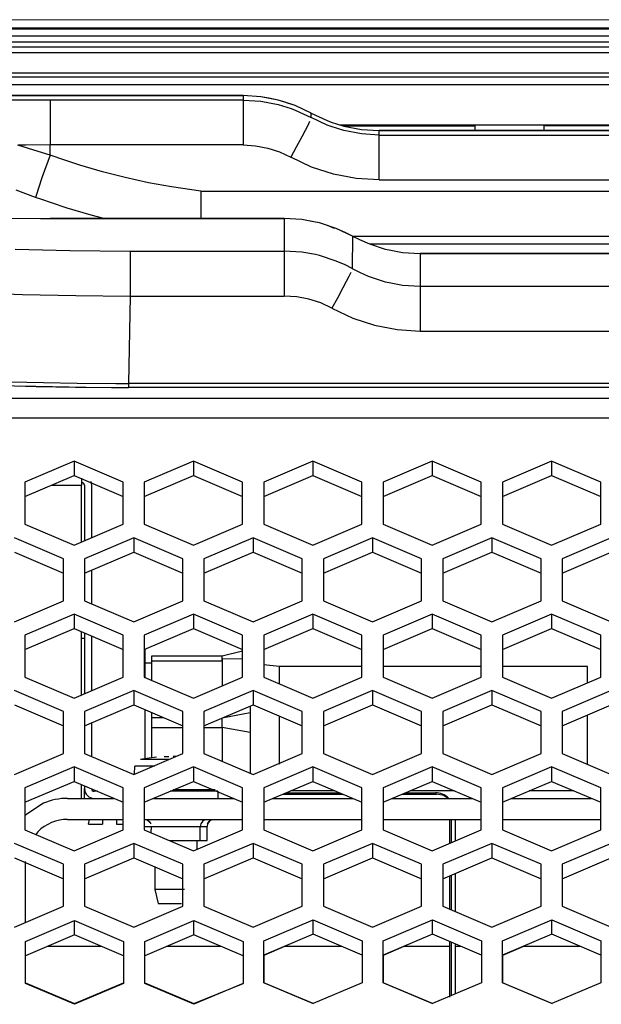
# Model space of a CAD drawing. Header units: millimetres. Extents: x -380.3 to -282.2, y 219.2 to 245.7.
# Tile 21 of 44: x -336 to -333.3, y 224.7 to 229.4. Entities that reach past the tile are written whole.
import ezdxf

# ---------------------------------------------------------------- set-up
doc = ezdxf.new("R2010")
doc.units = ezdxf.units.MM

# ---------------------------------------------------------------- blocks, each defined once
blk = doc.blocks.new('Abschirmblech-Elektronik__10', base_point=(-5174.826, 3371.826))
at = {"color": 7, "linetype": 'Continuous'}
for p, q in [((-5036.126, 3407.921), (-5036.126, 3407.426)), ((-5036.126, 3403.381), (-5036.126, 3407.426)), ((-5035.926, 3407.426), (-5035.926, 3403.467)), ((-5035.48, 3407.694), (-5035.426, 3407.426)), ((-5035.426, 3407.426), (-5035.426, 3403.68)), ((-5035.426, 3401.377), (-5035.426, 3398.996)), ((-5036.126, 3392.498), (-5036.126, 3396.992)), ((-5035.926, 3396.906), (-5035.926, 3392.584)), ((-5035.426, 3396.693), (-5035.426, 3392.797)), ((-5035.426, 3390.494), (-5035.426, 3388.113)), ((-5036.126, 3385.126), (-5036.126, 3386.109)), ((-5035.926, 3386.023), (-5035.926, 3385.826)), ((-5035.926, 3385.126), (-5035.926, 3385.826)), ((-5034.994, 3385.626), (-5035.226, 3385.626)), ((-5026.426, 3385.626), (-5029.833, 3385.626))]:
    blk.add_line(p, q, dxfattribs=at)
at = {"color": 1, "linetype": 'Continuous'}
for p, q in [((-5038.283, 3407.426), (-5036.126, 3407.426)), ((-5026.426, 3385.626), (-5026.426, 3385.126))]:
    blk.add_line(p, q, dxfattribs=at)
at = {"color": 7, "linetype": 'Continuous'}
for centre, radius, start, end in [((-5036.126, 3407.426), 0.2, 0, 90), ((-5035.226, 3385.826), 0.7, 180, 270), ((-5035.226, 3385.826), 0.2, 180, 270)]:
    blk.add_arc(centre, radius, start, end, dxfattribs=at)
blk = doc.blocks.new('Linsenschraube_83__29', base_point=(-5032.362, 3377.626))
at = {"color": 7, "linetype": 'Continuous'}
for p, q in [((-5031.48, 3387.975), (-5031.924, 3387.892)), ((-5030.796, 3388.07), (-5031.48, 3387.975)), ((-5029.924, 3388.072), (-5030.262, 3388.072)), ((-5029.426, 3388.104), (-5029.602, 3388.101)), ((-5029.602, 3388.101), (-5029.426, 3388.104)), ((-5032.362, 3386.849), (-5032.332, 3387.429)), ((-5027.926, 3382.126), (-5027.926, 3381.487)), ((-5030.926, 3380.262), (-5030.926, 3378.626)), ((-5030.926, 3378.626), (-5030.676, 3377.626)), ((-5029.104, 3378.626), (-5030.926, 3378.626)), ((-5028.796, 3378.626), (-5029.104, 3378.626)), ((-5030.676, 3377.626), (-5029.027, 3377.626))]:
    blk.add_line(p, q, dxfattribs=at)
at = {"color": 1, "linetype": 'Continuous'}
for p, q in [((-5029.874, 3387.892), (-5031.924, 3387.892)), ((-5031.338, 3387.429), (-5032.332, 3387.429)), ((-5030.917, 3387.429), (-5031.338, 3387.429)), ((-5029.426, 3385.731), (-5029.586, 3385.731)), ((-5028.402, 3385.731), (-5029.426, 3385.731)), ((-5026.612, 3385.731), (-5028.402, 3385.731))]:
    blk.add_line(p, q, dxfattribs=at)
blk = doc.blocks.new('Gehaeusedeckel-oben__35', base_point=(-5589.126, 3364.676))
at = {"color": 7, "linetype": 'Continuous'}
for p, q in [((-4366.112, 3435.956), (-5571.141, 3435.956)), ((-5036.664, 3409.143), (-5040.164, 3407.65)), ((-5036.664, 3409.143), (-5036.664, 3408.117)), ((-5033.164, 3407.65), (-5036.664, 3409.143)), ((-5028.164, 3409.143), (-5031.664, 3407.65)), ((-5024.664, 3407.65), (-5028.164, 3409.143)), ((-5028.164, 3409.143), (-5028.164, 3408.117)), ((-5019.664, 3409.143), (-5023.164, 3407.65)), ((-5019.664, 3409.143), (-5019.664, 3408.117)), ((-5016.164, 3407.65), (-5019.664, 3409.143)), ((-5011.164, 3409.143), (-5014.664, 3407.65)), ((-5007.664, 3407.65), (-5011.164, 3409.143)), ((-5011.164, 3409.143), (-5011.164, 3408.117)), ((-5002.664, 3409.143), (-5006.164, 3407.65)), ((-5002.664, 3409.143), (-5002.664, 3408.117)), ((-4999.164, 3407.65), (-5002.664, 3409.143)), ((-5040.164, 3406.623), (-5036.664, 3408.117)), ((-5036.664, 3408.117), (-5033.164, 3406.623)), ((-5031.664, 3406.623), (-5028.164, 3408.117)), ((-5028.164, 3408.117), (-5024.664, 3406.623)), ((-5023.164, 3406.623), (-5019.664, 3408.117)), ((-5019.664, 3408.117), (-5016.164, 3406.623)), ((-5014.664, 3406.623), (-5011.164, 3408.117)), ((-5011.164, 3408.117), (-5007.664, 3406.623)), ((-5006.164, 3406.623), (-5002.664, 3408.117)), ((-5002.664, 3408.117), (-4999.164, 3406.623)), ((-5040.164, 3407.65), (-5040.164, 3404.646)), ((-5033.164, 3404.646), (-5033.164, 3407.65)), ((-5031.664, 3407.65), (-5031.664, 3404.646)), ((-5024.664, 3404.646), (-5024.664, 3407.65)), ((-5023.164, 3407.65), (-5023.164, 3404.646)), ((-5016.164, 3404.646), (-5016.164, 3407.65)), ((-5014.664, 3407.65), (-5014.664, 3404.646)), ((-5007.664, 3404.646), (-5007.664, 3407.65)), ((-5006.164, 3407.65), (-5006.164, 3404.646)), ((-4999.164, 3404.646), (-4999.164, 3407.65)), ((-5040.164, 3404.646), (-5036.664, 3403.152)), ((-5036.664, 3403.152), (-5033.164, 3404.646)), ((-5031.664, 3404.646), (-5028.164, 3403.152)), ((-5028.164, 3403.152), (-5024.664, 3404.646)), ((-5023.164, 3404.646), (-5019.664, 3403.152)), ((-5019.664, 3403.152), (-5016.164, 3404.646)), ((-5014.664, 3404.646), (-5011.164, 3403.152)), ((-5011.164, 3403.152), (-5007.664, 3404.646)), ((-5006.164, 3404.646), (-5002.664, 3403.152)), ((-5002.664, 3403.152), (-4999.164, 3404.646)), ((-5037.414, 3402.192), (-5040.914, 3403.685)), ((-5032.414, 3403.685), (-5035.914, 3402.192)), ((-5032.414, 3403.685), (-5032.414, 3402.662)), ((-5028.914, 3402.192), (-5032.414, 3403.685)), ((-5023.914, 3403.685), (-5027.414, 3402.192)), ((-5020.414, 3402.192), (-5023.914, 3403.685)), ((-5023.914, 3403.685), (-5023.914, 3402.662)), ((-5015.414, 3403.685), (-5018.914, 3402.192)), ((-5015.414, 3403.685), (-5015.414, 3402.662)), ((-5011.914, 3402.192), (-5015.414, 3403.685)), ((-5006.914, 3403.685), (-5010.414, 3402.192)), ((-5006.914, 3403.685), (-5006.914, 3402.662)), ((-5003.414, 3402.192), (-5006.914, 3403.685)), ((-4998.414, 3403.685), (-5001.914, 3402.192)), ((-5040.914, 3402.662), (-5037.414, 3401.169)), ((-5035.914, 3401.169), (-5032.414, 3402.662)), ((-5032.414, 3402.662), (-5028.914, 3401.169)), ((-5027.414, 3401.169), (-5023.914, 3402.662)), ((-5023.914, 3402.662), (-5020.414, 3401.169)), ((-5018.914, 3401.169), (-5015.414, 3402.662)), ((-5015.414, 3402.662), (-5011.914, 3401.169)), ((-5010.414, 3401.169), (-5006.914, 3402.662)), ((-5006.914, 3402.662), (-5003.414, 3401.169)), ((-5001.914, 3401.169), (-4998.414, 3402.662)), ((-5037.414, 3399.204), (-5037.414, 3402.192)), ((-5035.914, 3402.192), (-5035.914, 3399.204)), ((-5028.914, 3399.204), (-5028.914, 3402.192)), ((-5027.414, 3402.192), (-5027.414, 3399.204)), ((-5020.414, 3399.204), (-5020.414, 3402.192)), ((-5018.914, 3402.192), (-5018.914, 3399.204)), ((-5011.914, 3399.204), (-5011.914, 3402.192)), ((-5010.414, 3402.192), (-5010.414, 3399.204)), ((-5003.414, 3399.204), (-5003.414, 3402.192)), ((-5001.914, 3402.192), (-5001.914, 3399.204)), ((-5040.914, 3397.71), (-5037.414, 3399.204)), ((-5035.914, 3399.204), (-5032.414, 3397.71)), ((-5032.414, 3397.71), (-5028.914, 3399.204)), ((-5027.414, 3399.204), (-5023.914, 3397.71)), ((-5023.914, 3397.71), (-5020.414, 3399.204)), ((-5018.914, 3399.204), (-5015.414, 3397.71)), ((-5015.414, 3397.71), (-5011.914, 3399.204)), ((-5010.414, 3399.204), (-5006.914, 3397.71)), ((-5006.914, 3397.71), (-5003.414, 3399.204)), ((-5001.914, 3399.204), (-4998.414, 3397.71)), ((-5036.664, 3398.244), (-5040.164, 3396.75)), ((-5036.664, 3398.244), (-5036.664, 3397.221)), ((-5033.164, 3396.75), (-5036.664, 3398.244)), ((-5028.164, 3398.244), (-5031.664, 3396.75)), ((-5028.164, 3398.244), (-5028.164, 3397.221)), ((-5024.664, 3396.75), (-5028.164, 3398.244)), ((-5019.664, 3398.244), (-5023.164, 3396.75)), ((-5016.164, 3396.75), (-5019.664, 3398.244)), ((-5019.664, 3398.244), (-5019.664, 3397.221)), ((-5011.164, 3398.244), (-5014.664, 3396.75)), ((-5007.664, 3396.75), (-5011.164, 3398.244)), ((-5011.164, 3398.244), (-5011.164, 3397.221)), ((-5002.664, 3398.244), (-5006.164, 3396.75)), ((-5002.664, 3398.244), (-5002.664, 3397.221)), ((-4999.164, 3396.75), (-5002.664, 3398.244)), ((-5040.164, 3395.727), (-5036.664, 3397.221)), ((-5040.164, 3396.75), (-5040.164, 3393.763)), ((-5036.664, 3397.221), (-5033.164, 3395.727)), ((-5033.164, 3393.763), (-5033.164, 3396.75)), ((-5031.664, 3395.727), (-5028.164, 3397.221)), ((-5031.664, 3396.75), (-5031.664, 3393.763)), ((-5028.164, 3397.221), (-5024.664, 3395.727)), ((-5024.664, 3393.763), (-5024.664, 3396.75)), ((-5023.164, 3395.727), (-5019.664, 3397.221)), ((-5023.164, 3396.75), (-5023.164, 3393.763)), ((-5019.664, 3397.221), (-5016.164, 3395.727)), ((-5016.164, 3393.763), (-5016.164, 3396.75)), ((-5014.664, 3395.727), (-5011.164, 3397.221)), ((-5014.664, 3396.75), (-5014.664, 3393.763)), ((-5011.164, 3397.221), (-5007.664, 3395.727)), ((-5007.664, 3393.763), (-5007.664, 3396.75)), ((-5006.164, 3395.727), (-5002.664, 3397.221)), ((-5006.164, 3396.75), (-5006.164, 3393.763)), ((-5002.664, 3397.221), (-4999.164, 3395.727)), ((-4999.164, 3393.763), (-4999.164, 3396.75)), ((-5040.164, 3393.763), (-5036.664, 3392.269)), ((-5036.664, 3392.269), (-5033.164, 3393.763)), ((-5031.664, 3393.763), (-5028.164, 3392.269)), ((-5028.164, 3392.269), (-5024.664, 3393.763)), ((-5023.164, 3393.763), (-5019.664, 3392.269)), ((-5019.664, 3392.269), (-5016.164, 3393.763)), ((-5014.664, 3393.763), (-5011.164, 3392.269)), ((-5011.164, 3392.269), (-5007.664, 3393.763)), ((-5006.164, 3393.763), (-5002.664, 3392.269)), ((-5002.664, 3392.269), (-4999.164, 3393.763)), ((-5037.414, 3391.309), (-5040.914, 3392.802)), ((-5032.414, 3392.802), (-5035.914, 3391.309)), ((-5032.414, 3392.802), (-5032.414, 3391.779)), ((-5028.914, 3391.309), (-5032.414, 3392.802)), ((-5023.914, 3392.802), (-5027.414, 3391.309)), ((-5023.914, 3392.802), (-5023.914, 3391.779)), ((-5020.414, 3391.309), (-5023.914, 3392.802)), ((-5015.414, 3392.802), (-5018.914, 3391.309)), ((-5011.914, 3391.309), (-5015.414, 3392.802)), ((-5015.414, 3392.802), (-5015.414, 3391.779)), ((-5006.914, 3392.802), (-5010.414, 3391.309)), ((-5006.914, 3392.802), (-5006.914, 3391.779)), ((-5003.414, 3391.309), (-5006.914, 3392.802)), ((-4998.414, 3392.802), (-5001.914, 3391.309)), ((-5040.914, 3391.779), (-5037.414, 3390.286)), ((-5035.914, 3390.286), (-5032.414, 3391.779)), ((-5032.414, 3391.779), (-5028.914, 3390.286)), ((-5027.414, 3390.286), (-5023.914, 3391.779)), ((-5023.914, 3391.779), (-5020.414, 3390.286)), ((-5018.914, 3390.286), (-5015.414, 3391.779)), ((-5015.414, 3391.779), (-5011.914, 3390.286)), ((-5010.414, 3390.286), (-5006.914, 3391.779)), ((-5006.914, 3391.779), (-5003.414, 3390.286)), ((-5001.914, 3390.286), (-4998.414, 3391.779)), ((-5037.414, 3388.321), (-5037.414, 3391.309)), ((-5035.914, 3391.309), (-5035.914, 3388.321)), ((-5028.914, 3388.321), (-5028.914, 3391.309)), ((-5027.414, 3391.309), (-5027.414, 3388.321)), ((-5020.414, 3388.321), (-5020.414, 3391.309)), ((-5018.914, 3391.309), (-5018.914, 3388.321)), ((-5011.914, 3388.321), (-5011.914, 3391.309)), ((-5010.414, 3391.309), (-5010.414, 3388.321)), ((-5003.414, 3388.321), (-5003.414, 3391.309)), ((-5001.914, 3391.309), (-5001.914, 3388.321)), ((-5040.914, 3386.828), (-5037.414, 3388.321)), ((-5035.914, 3388.321), (-5032.414, 3386.828)), ((-5032.414, 3386.828), (-5028.914, 3388.321)), ((-5027.414, 3388.321), (-5023.914, 3386.828)), ((-5023.914, 3386.828), (-5020.414, 3388.321)), ((-5018.914, 3388.321), (-5015.414, 3386.828)), ((-5015.414, 3386.828), (-5011.914, 3388.321)), ((-5010.414, 3388.321), (-5006.914, 3386.828)), ((-5006.914, 3386.828), (-5003.414, 3388.321)), ((-5001.914, 3388.321), (-4998.414, 3386.828)), ((-5036.664, 3387.361), (-5040.164, 3385.867)), ((-5036.664, 3387.361), (-5036.664, 3386.338)), ((-5033.164, 3385.867), (-5036.664, 3387.361)), ((-5028.164, 3387.361), (-5031.664, 3385.867)), ((-5028.164, 3387.361), (-5028.164, 3386.338)), ((-5024.664, 3385.867), (-5028.164, 3387.361)), ((-5019.664, 3387.361), (-5023.164, 3385.867)), ((-5019.664, 3387.361), (-5019.664, 3386.338)), ((-5016.164, 3385.867), (-5019.664, 3387.361)), ((-5011.164, 3387.361), (-5014.664, 3385.867)), ((-5007.664, 3385.867), (-5011.164, 3387.361)), ((-5011.164, 3387.361), (-5011.164, 3386.338)), ((-5002.664, 3387.361), (-5006.164, 3385.867)), ((-4999.164, 3385.867), (-5002.664, 3387.361)), ((-5002.664, 3387.361), (-5002.664, 3386.338)), ((-5040.164, 3384.844), (-5036.664, 3386.338)), ((-5036.664, 3386.338), (-5033.164, 3384.844)), ((-5031.664, 3384.844), (-5028.164, 3386.338)), ((-5028.164, 3386.338), (-5024.664, 3384.844)), ((-5023.164, 3384.844), (-5019.664, 3386.338)), ((-5019.664, 3386.338), (-5016.164, 3384.844)), ((-5014.664, 3384.844), (-5011.164, 3386.338)), ((-5011.164, 3386.338), (-5007.664, 3384.844)), ((-5006.164, 3384.844), (-5002.664, 3386.338)), ((-5002.664, 3386.338), (-4999.164, 3384.844)), ((-5040.164, 3385.867), (-5040.164, 3382.88)), ((-5033.164, 3382.88), (-5033.164, 3385.867)), ((-5031.664, 3385.867), (-5031.664, 3382.88)), ((-5024.664, 3382.88), (-5024.664, 3385.867)), ((-5023.164, 3385.867), (-5023.164, 3382.88)), ((-5016.164, 3382.88), (-5016.164, 3385.867)), ((-5014.664, 3385.867), (-5014.664, 3382.88)), ((-5007.664, 3382.88), (-5007.664, 3385.867)), ((-5006.164, 3385.867), (-5006.164, 3382.88)), ((-4999.164, 3382.88), (-4999.164, 3385.867)), ((-5040.164, 3382.88), (-5036.664, 3381.386)), ((-5036.664, 3381.386), (-5033.164, 3382.88)), ((-5031.664, 3382.88), (-5028.164, 3381.386)), ((-5028.164, 3381.386), (-5024.664, 3382.88)), ((-5023.164, 3382.88), (-5019.664, 3381.386)), ((-5019.664, 3381.386), (-5016.164, 3382.88)), ((-5014.664, 3382.88), (-5011.164, 3381.386)), ((-5011.164, 3381.386), (-5007.664, 3382.88)), ((-5006.164, 3382.88), (-5002.664, 3381.386)), ((-5002.664, 3381.386), (-4999.164, 3382.88)), ((-5037.414, 3380.426), (-5040.914, 3381.919)), ((-5032.414, 3381.919), (-5035.914, 3380.426)), ((-5028.914, 3380.426), (-5032.414, 3381.919)), ((-5032.414, 3381.919), (-5032.414, 3380.897)), ((-5023.914, 3381.919), (-5027.414, 3380.426)), ((-5020.414, 3380.426), (-5023.914, 3381.919)), ((-5023.914, 3381.919), (-5023.914, 3380.897)), ((-5015.414, 3381.919), (-5018.914, 3380.426)), ((-5015.414, 3381.919), (-5015.414, 3380.897)), ((-5011.914, 3380.426), (-5015.414, 3381.919)), ((-5006.914, 3381.919), (-5010.414, 3380.426)), ((-5006.914, 3381.919), (-5006.914, 3380.897)), ((-5003.414, 3380.426), (-5006.914, 3381.919)), ((-4998.414, 3381.919), (-5001.914, 3380.426)), ((-5040.914, 3380.897), (-5037.414, 3379.403)), ((-5035.914, 3379.403), (-5032.414, 3380.897)), ((-5032.414, 3380.897), (-5028.914, 3379.403)), ((-5027.414, 3379.403), (-5023.914, 3380.897)), ((-5023.914, 3380.897), (-5020.414, 3379.403)), ((-5018.914, 3379.403), (-5015.414, 3380.897)), ((-5015.414, 3380.897), (-5011.914, 3379.403)), ((-5010.414, 3379.403), (-5006.914, 3380.897)), ((-5006.914, 3380.897), (-5003.414, 3379.403)), ((-5001.914, 3379.403), (-4998.414, 3380.897)), ((-5037.414, 3377.438), (-5037.414, 3380.426)), ((-5035.914, 3380.426), (-5035.914, 3377.438)), ((-5028.914, 3377.438), (-5028.914, 3380.426)), ((-5027.414, 3380.426), (-5027.414, 3377.438)), ((-5020.414, 3377.438), (-5020.414, 3380.426)), ((-5018.914, 3380.426), (-5018.914, 3377.438)), ((-5011.914, 3377.438), (-5011.914, 3380.426)), ((-5010.414, 3380.426), (-5010.414, 3377.438)), ((-5003.414, 3377.438), (-5003.414, 3380.426)), ((-5001.914, 3380.426), (-5001.914, 3377.438)), ((-5040.914, 3375.945), (-5037.414, 3377.438)), ((-5035.914, 3377.438), (-5032.414, 3375.945)), ((-5032.414, 3375.945), (-5028.914, 3377.438)), ((-5027.414, 3377.438), (-5023.914, 3375.945)), ((-5023.914, 3375.945), (-5020.414, 3377.438)), ((-5018.914, 3377.438), (-5015.414, 3375.945)), ((-5015.414, 3375.945), (-5011.914, 3377.438)), ((-5010.414, 3377.438), (-5006.914, 3375.945)), ((-5006.914, 3375.945), (-5003.414, 3377.438)), ((-5001.914, 3377.438), (-4998.414, 3375.945)), ((-5040.137, 3374.937), (-5036.637, 3376.43)), ((-5036.637, 3375.407), (-5036.637, 3376.43)), ((-5036.637, 3376.43), (-5033.137, 3374.937)), ((-5031.627, 3374.937), (-5028.127, 3376.43)), ((-5028.127, 3375.407), (-5028.127, 3376.43)), ((-5028.127, 3376.43), (-5024.627, 3374.937)), ((-5023.147, 3374.984), (-5019.647, 3376.478)), ((-5019.647, 3376.478), (-5016.147, 3374.984)), ((-5019.647, 3375.455), (-5019.647, 3376.478)), ((-5014.647, 3374.984), (-5011.147, 3376.478)), ((-5011.147, 3376.478), (-5007.647, 3374.984)), ((-5011.147, 3375.455), (-5011.147, 3376.478)), ((-5006.147, 3374.984), (-5002.647, 3376.478)), ((-5002.647, 3375.455), (-5002.647, 3376.478)), ((-5002.647, 3376.478), (-4999.147, 3374.984)), ((-5036.637, 3375.407), (-5040.137, 3373.914)), ((-5040.137, 3371.949), (-5040.137, 3374.937)), ((-5033.137, 3373.914), (-5036.637, 3375.407)), ((-5033.137, 3374.937), (-5033.137, 3371.949)), ((-5028.127, 3375.407), (-5031.627, 3373.914)), ((-5031.627, 3371.949), (-5031.627, 3374.937)), ((-5024.627, 3373.914), (-5028.127, 3375.407)), ((-5024.627, 3374.937), (-5024.627, 3371.949)), ((-5019.647, 3375.455), (-5023.147, 3373.961)), ((-5023.147, 3371.997), (-5023.147, 3374.984)), ((-5016.147, 3373.961), (-5019.647, 3375.455)), ((-5016.147, 3374.984), (-5016.147, 3371.997)), ((-5011.147, 3375.455), (-5014.647, 3373.961)), ((-5014.647, 3371.997), (-5014.647, 3374.984)), ((-5007.647, 3373.961), (-5011.147, 3375.455)), ((-5007.647, 3374.984), (-5007.647, 3371.997)), ((-5002.647, 3375.455), (-5006.147, 3373.961)), ((-5006.147, 3371.997), (-5006.147, 3374.984)), ((-4999.147, 3373.961), (-5002.647, 3375.455)), ((-4999.147, 3374.984), (-4999.147, 3371.997)), ((-5036.637, 3370.455), (-5040.137, 3371.949)), ((-5033.137, 3371.949), (-5036.637, 3370.455)), ((-5028.127, 3370.455), (-5031.627, 3371.949)), ((-5024.627, 3371.949), (-5028.127, 3370.455)), ((-5019.647, 3370.503), (-5023.147, 3371.997)), ((-5016.147, 3371.997), (-5019.647, 3370.503)), ((-5011.147, 3370.503), (-5014.647, 3371.997)), ((-5007.647, 3371.997), (-5011.147, 3370.503)), ((-5002.647, 3370.503), (-5006.147, 3371.997)), ((-4999.147, 3371.997), (-5002.647, 3370.503))]:
    blk.add_line(p, q, dxfattribs=at)
at = {"color": 1, "linetype": 'Continuous'}
for p, q in [((-4366.112, 3435.956), (-5571.141, 3435.956)), ((-5588.214, 3413.641), (-4349.039, 3413.641)), ((-5588.285, 3412.227), (-4348.967, 3412.227))]:
    blk.add_line(p, q, dxfattribs=at)
blk = doc.blocks.new('Skypanel-Logo-max__36', base_point=(-5155.626, 3431.248))
at = {"color": 7, "linetype": 'Continuous'}
for p, q in [((-5017.708, 3433.093), (-4919.545, 3433.093)), ((-5017.476, 3433.022), (-5008.117, 3433.022)), ((-5008.117, 3433.022), (-5008.117, 3432.707)), ((-5003.224, 3433.022), (-5003.224, 3432.707)), ((-4992.103, 3433.022), (-5003.224, 3433.022))]:
    blk.add_line(p, q, dxfattribs=at)
blk = doc.blocks.new('Remoteaufnahme__38', base_point=(-5057.787, 3414.396))
at = {"color": 7, "linetype": 'Continuous'}
for p, q in [((-5024.626, 3435.183), (-5045.68, 3435.183)), ((-5023.369, 3435.104), (-5024.626, 3435.183)), ((-5022.789, 3434.992), (-5023.369, 3435.104)), ((-5022.126, 3434.867), (-5022.789, 3434.992)), ((-5021.635, 3434.713), (-5022.126, 3434.867)), ((-5021.479, 3434.654), (-5021.635, 3434.713)), ((-5020.924, 3434.475), (-5021.479, 3434.654)), ((-5019.785, 3433.939), (-5020.924, 3434.475)), ((-5019.785, 3433.939), (-5018.646, 3433.402)), ((-5018.646, 3433.402), (-5018.365, 3433.296)), ((-5018.365, 3433.296), (-5017.444, 3433.012)), ((-5017.444, 3433.012), (-5016.202, 3432.775)), ((-5016.202, 3432.775), (-5014.944, 3432.696)), ((-5014.944, 3432.696), (-4922.309, 3432.696)), ((-5041.133, 3426.446), (-5039.062, 3426.428)), ((-5039.062, 3426.428), (-5038.367, 3426.427)), ((-5021.694, 3426.427), (-5038.367, 3426.427)), ((-5020.437, 3426.348), (-5021.694, 3426.427)), ((-5019.857, 3426.236), (-5020.437, 3426.348)), ((-5019.47, 3426.178), (-5019.857, 3426.236)), ((-5019.194, 3426.111), (-5019.47, 3426.178)), ((-5018.547, 3425.898), (-5019.194, 3426.111)), ((-5018.187, 3425.742), (-5018.547, 3425.898)), ((-5017.992, 3425.72), (-5018.187, 3425.742)), ((-5016.832, 3425.172), (-5017.992, 3425.72)), ((-5016.832, 3425.172), (-5016.351, 3424.925)), ((-5016.351, 3424.925), (-5015.623, 3424.617)), ((-5015.623, 3424.617), (-5014.512, 3424.256)), ((-5014.512, 3424.256), (-5014.237, 3424.19)), ((-5014.237, 3424.19), (-5013.27, 3424.019)), ((-5013.27, 3424.019), (-5012.012, 3423.94)), ((-4925.24, 3423.94), (-5012.012, 3423.94)), ((-5041.678, 3414.54), (-5039.37, 3414.474)), ((-5040.544, 3414.508), (-5038.198, 3414.451)), ((-5039.37, 3414.474), (-5036.569, 3414.421)), ((-5038.198, 3414.451), (-5035.809, 3414.415)), ((-5036.569, 3414.421), (-5033.999, 3414.399)), ((-5035.809, 3414.415), (-5032.931, 3414.399)), ((-5033.999, 3414.399), (-5032.791, 3414.396)), ((-5032.931, 3414.399), (-5032.791, 3414.396)), ((-4904.462, 3414.396), (-5032.791, 3414.396))]:
    blk.add_line(p, q, dxfattribs=at)
at = {"color": 1, "linetype": 'Continuous'}
for p, q in [((-5045.68, 3435.183), (-5024.626, 3435.183)), ((-5040.444, 3434.855), (-5041.128, 3434.847)), ((-5038.367, 3434.865), (-5040.444, 3434.855)), ((-5038.367, 3434.865), (-5038.367, 3431.667)), ((-5024.626, 3434.865), (-5038.367, 3434.865)), ((-5024.626, 3435.183), (-5024.626, 3434.865)), ((-5023.369, 3435.104), (-5024.626, 3435.183)), ((-5024.626, 3434.865), (-5024.626, 3431.667)), ((-5024.626, 3434.865), (-5023.369, 3434.786)), ((-5022.126, 3434.867), (-5023.369, 3435.104)), ((-5023.369, 3434.786), (-5022.126, 3434.548)), ((-5021.206, 3434.582), (-5022.126, 3434.867)), ((-5022.126, 3434.548), (-5021.206, 3434.263)), ((-5020.924, 3434.475), (-5021.206, 3434.582)), ((-5021.206, 3434.263), (-5020.924, 3434.156)), ((-5019.785, 3433.939), (-5020.924, 3434.475)), ((-5020.924, 3434.156), (-5019.785, 3433.618)), ((-5019.785, 3433.618), (-5019.785, 3433.939)), ((-5019.893, 3433.347), (-5020.029, 3433.065)), ((-5018.646, 3433.08), (-5019.785, 3433.618)), ((-5020.218, 3432.692), (-5020.449, 3432.249)), ((-5020.029, 3433.065), (-5020.218, 3432.692)), ((-5018.365, 3432.973), (-5018.646, 3433.08)), ((-5017.444, 3432.688), (-5018.365, 3432.973)), ((-5016.202, 3432.45), (-5017.444, 3432.688)), ((-5014.944, 3432.371), (-5016.202, 3432.45)), ((-5014.944, 3432.371), (-5014.944, 3432.696)), ((-4922.309, 3432.696), (-5014.944, 3432.696)), ((-5020.449, 3432.249), (-5020.841, 3431.517)), ((-5014.944, 3429.173), (-5014.944, 3432.371)), ((-5014.944, 3432.371), (-4922.309, 3432.371)), ((-5040.1, 3431.659), (-5040.671, 3431.652)), ((-5039.526, 3431.294), (-5040.671, 3431.652)), ((-5038.367, 3431.667), (-5040.1, 3431.659)), ((-5038.367, 3430.946), (-5039.526, 3431.294)), ((-5038.367, 3430.946), (-5038.367, 3431.667)), ((-5024.626, 3431.667), (-5038.367, 3431.667)), ((-5024.626, 3431.667), (-5023.746, 3431.612)), ((-5023.746, 3431.612), (-5022.876, 3431.445)), ((-5022.876, 3431.445), (-5022.035, 3431.171)), ((-5022.035, 3431.171), (-5021.237, 3430.794)), ((-5020.841, 3431.517), (-5021.237, 3430.794)), ((-5038.367, 3430.946), (-5038.928, 3429.389)), ((-5037.315, 3430.575), (-5038.367, 3430.946)), ((-5036.254, 3430.228), (-5037.315, 3430.575)), ((-5019.757, 3430.095), (-5021.237, 3430.794)), ((-5034.645, 3429.755), (-5036.254, 3430.228)), ((-5033.017, 3429.339), (-5034.645, 3429.755)), ((-5018.194, 3429.585), (-5019.757, 3430.095)), ((-5038.928, 3429.389), (-5039.227, 3428.518)), ((-5031.374, 3428.98), (-5033.017, 3429.339)), ((-5029.721, 3428.681), (-5031.374, 3428.98)), ((-5016.579, 3429.276), (-5018.194, 3429.585)), ((-5014.944, 3429.173), (-5016.579, 3429.276)), ((-5014.944, 3429.173), (-4922.309, 3429.173)), ((-5039.402, 3427.932), (-5040.78, 3428.454)), ((-5039.324, 3428.218), (-5039.402, 3427.932)), ((-5039.227, 3428.518), (-5039.324, 3428.218)), ((-5027.631, 3428.37), (-5029.721, 3428.681)), ((-5027.631, 3428.37), (-5027.631, 3426.406)), ((-5027.631, 3428.37), (-4909.621, 3428.37)), ((-5038.965, 3427.774), (-5039.402, 3427.932)), ((-5038.282, 3427.536), (-5038.965, 3427.774)), ((-5037.153, 3427.168), (-5038.282, 3427.536)), ((-5035.442, 3426.664), (-5037.153, 3427.168)), ((-5038.367, 3426.427), (-5021.694, 3426.427)), ((-5034.558, 3426.438), (-5035.442, 3426.664)), ((-5020.437, 3426.348), (-5021.694, 3426.427)), ((-5021.694, 3426.427), (-5021.694, 3424.105)), ((-5019.47, 3426.178), (-5020.437, 3426.348)), ((-5019.194, 3426.111), (-5019.47, 3426.178)), ((-5017.992, 3425.72), (-5019.194, 3426.111)), ((-5017.355, 3425.441), (-5017.992, 3425.72)), ((-5016.832, 3425.172), (-5017.355, 3425.441)), ((-5016.832, 3425.172), (-5016.853, 3422.858)), ((-5016.832, 3425.172), (-4920.421, 3425.172)), ((-5040.863, 3424.242), (-5036.966, 3424.141)), ((-5036.966, 3424.141), (-5032.682, 3424.105)), ((-5032.682, 3424.105), (-5021.694, 3424.105)), ((-5032.682, 3424.105), (-5032.682, 3420.907)), ((-5020.437, 3424.026), (-5021.694, 3424.105)), ((-5021.694, 3424.105), (-5021.694, 3420.907)), ((-5019.47, 3423.855), (-5020.437, 3424.026)), ((-5015.623, 3424.617), (-4921.63, 3424.617)), ((-5019.194, 3423.788), (-5019.47, 3423.855)), ((-5017.992, 3423.396), (-5019.194, 3423.788)), ((-5017.355, 3423.117), (-5017.992, 3423.396)), ((-5012.012, 3423.94), (-5012.012, 3421.611)), ((-5012.012, 3423.94), (-4925.24, 3423.94)), ((-5016.853, 3422.858), (-5017.355, 3423.117)), ((-5016.961, 3422.587), (-5017.098, 3422.304)), ((-5016.853, 3422.858), (-5016.351, 3422.599)), ((-5016.351, 3422.599), (-5015.714, 3422.32)), ((-5017.286, 3421.931), (-5017.517, 3421.488)), ((-5017.098, 3422.304), (-5017.286, 3421.931)), ((-5015.714, 3422.32), (-5014.512, 3421.928)), ((-5014.512, 3421.928), (-5014.237, 3421.861)), ((-5017.517, 3421.488), (-5017.909, 3420.756)), ((-5014.237, 3421.861), (-5013.27, 3421.69)), ((-5013.27, 3421.69), (-5012.012, 3421.611)), ((-5012.012, 3421.611), (-5012.012, 3418.413)), ((-5012.012, 3421.611), (-4925.24, 3421.611)), ((-5042.252, 3421.089), (-5040.329, 3421.025)), ((-5040.329, 3421.025), (-5036.544, 3420.941)), ((-5036.544, 3420.941), (-5032.682, 3420.907)), ((-5032.682, 3420.907), (-5032.791, 3414.674)), ((-5032.682, 3420.907), (-5021.694, 3420.907)), ((-5020.814, 3420.851), (-5021.694, 3420.907)), ((-5019.944, 3420.685), (-5020.814, 3420.851)), ((-5019.103, 3420.411), (-5019.944, 3420.685)), ((-5017.909, 3420.756), (-5018.306, 3420.034)), ((-5018.306, 3420.034), (-5019.103, 3420.411)), ((-5018.306, 3420.034), (-5016.825, 3419.334)), ((-5016.825, 3419.334), (-5015.262, 3418.825)), ((-5015.262, 3418.825), (-5013.647, 3418.516)), ((-5013.647, 3418.516), (-5012.012, 3418.413)), ((-5012.012, 3418.413), (-4925.24, 3418.413)), ((-5041.211, 3414.803), (-5038.855, 3414.74)), ((-5038.855, 3414.74), (-5036.449, 3414.698)), ((-5036.449, 3414.698), (-5033.69, 3414.676)), ((-5033.69, 3414.676), (-5032.791, 3414.674)), ((-5032.791, 3414.674), (-5032.791, 3414.396)), ((-4904.462, 3414.674), (-5032.791, 3414.674))]:
    blk.add_line(p, q, dxfattribs=at)
blk = doc.blocks.new('Fuehrung__40', base_point=(-5570.019, 3436.527))
at = {"color": 7, "linetype": 'Continuous'}
blk.add_line((-4968.814, 3440.59), (-5534.126, 3440.289), dxfattribs=at)
at = {"color": 1, "linetype": 'Continuous'}
for p, q in [((-4403.126, 3439.984), (-5534.126, 3439.984)), ((-5534.126, 3438.256), (-4403.126, 3438.256)), ((-5565.986, 3436.801), (-4371.267, 3436.801)), ((-5570.019, 3436.527), (-4367.234, 3436.527))]:
    blk.add_line(p, q, dxfattribs=at)
blk = doc.blocks.new('Dekorleiste_1__42', base_point=(-5534.126, 3438.64))
at = {"color": 7, "linetype": 'Continuous'}
for p, q in [((-5534.126, 3439.934), (-4403.126, 3439.934)), ((-4403.126, 3438.64), (-5534.126, 3438.64))]:
    blk.add_line(p, q, dxfattribs=at)
at = {"color": 1, "linetype": 'Continuous'}
for p, q in [((-5534.126, 3439.444), (-4403.126, 3439.444)), ((-5534.126, 3439.009), (-4403.126, 3439.009)), ((-4403.126, 3438.64), (-5534.126, 3438.64))]:
    blk.add_line(p, q, dxfattribs=at)
blk = doc.blocks.new('Gehaeusedeckel-unten__43', base_point=(-5567.139, 3370.455))
at = {"color": 7, "linetype": 'Continuous'}
for p, q in [((-5023.135, 3373.961), (-5021.658, 3374.592)), ((-5014.635, 3373.961), (-5013.158, 3374.592)), ((-5006.125, 3373.961), (-5004.648, 3374.592)), ((-5024.635, 3373.961), (-5024.635, 3371.946)), ((-5023.135, 3371.992), (-5023.135, 3373.961)), ((-5014.635, 3371.992), (-5014.635, 3373.961)), ((-5006.125, 3371.987), (-5006.125, 3373.961)), ((-5040.135, 3371.997), (-5036.635, 3370.503)), ((-5036.635, 3370.503), (-5033.135, 3371.997)), ((-5031.635, 3371.997), (-5028.135, 3370.503)), ((-5028.135, 3370.503), (-5024.635, 3371.946)), ((-5023.135, 3371.992), (-5019.635, 3370.503)), ((-5014.635, 3371.992), (-5011.135, 3370.503)), ((-5006.125, 3371.987), (-5002.625, 3370.503))]:
    blk.add_line(p, q, dxfattribs=at)
blk = doc.blocks.new('Rückdeckel-kpl___46', base_point=(-5619.992, 3364.676))
for name, p in [('Fuehrung__40', (-5570.019, 3436.527)), ('Dekorleiste_1__42', (-5534.126, 3438.64)), ('Gehaeusedeckel-oben__35', (-5589.126, 3364.676)), ('Remoteaufnahme__38', (-5057.787, 3414.396)), ('Skypanel-Logo-max__36', (-5155.626, 3431.248)), ('Gehaeusedeckel-unten__43', (-5567.139, 3370.455))]:
    blk.add_blockref(name, p)
blk = doc.blocks.new('Flachkopfschraube-ISO14583-M3x4-8_8-TX10-A2K_5__51', base_point=(-4977.626, 3407.308))
at = {"color": 7, "linetype": 'Continuous'}
for p, q in [((-4977.626, 3407.547), (-4977.426, 3407.543)), ((-4977.426, 3407.309), (-4977.626, 3407.308)), ((-4977.426, 3407.543), (-4977.426, 3407.309)), ((-4977.277, 3407.31), (-4977.116, 3407.317)), ((-4976.929, 3407.468), (-4977.116, 3407.471)), ((-4977.116, 3407.317), (-4976.929, 3407.328)), ((-4975.516, 3407.486), (-4975.999, 3407.412))]:
    blk.add_line(p, q, dxfattribs=at)
at = {"color": 1, "linetype": 'Continuous'}
for p, q in [((-4977.426, 3407.543), (-4977.426, 3407.309)), ((-4976.929, 3407.468), (-4976.929, 3407.328)), ((-4976.781, 3407.483), (-4976.781, 3407.336))]:
    blk.add_line(p, q, dxfattribs=at)
blk.add_spline([(-4976.488, 3407.8), (-4977.041, 3407.817), (-4977.626, 3407.823)], degree=3, dxfattribs=at)
blk = doc.blocks.new('Abschirmblech-Controller__52', base_point=(-5038.538, 3374.597))
at = {"color": 7, "linetype": 'Continuous'}
for p, q in [((-4994.58, 3407.939), (-4994.615, 3407.514)), ((-4994.58, 3407.939), (-4994.615, 3407.514)), ((-4988.304, 3406.553), (-4988.18, 3407.043)), ((-4983.326, 3407.119), (-4983.326, 3404.149)), ((-4983.126, 3404.235), (-4983.126, 3407.034)), ((-4972.126, 3405.155), (-4972.126, 3406.639)), ((-4989.164, 3405.441), (-4988.898, 3405.647)), ((-4982.126, 3402.358), (-4982.126, 3398.015)), ((-4983.326, 3401.846), (-4983.326, 3398.527)), ((-4983.126, 3398.441), (-4983.126, 3401.931)), ((-4983.326, 3396.223), (-4983.326, 3394.526)), ((-4983.126, 3394.526), (-4983.126, 3396.138)), ((-4983.326, 3385.143), (-4983.326, 3385.34)), ((-4982.126, 3376.249), (-4982.126, 3380.592)), ((-5038.538, 3374.597), (-5034.737, 3374.597)), ((-5030.028, 3374.597), (-5026.227, 3374.597)), ((-5021.659, 3374.597), (-5017.636, 3374.597)), ((-5013.159, 3374.597), (-5009.929, 3374.597)), ((-5009.523, 3374.597), (-5009.136, 3374.597)), ((-5004.659, 3374.597), (-5000.636, 3374.597)), ((-4996.149, 3374.597), (-4992.126, 3374.597)), ((-4987.649, 3374.597), (-4983.626, 3374.597))]:
    blk.add_line(p, q, dxfattribs=at)
at = {"color": 1, "linetype": 'Continuous'}
for p, q in [((-5018.07, 3385.658), (-5021.257, 3385.658)), ((-5009.57, 3385.658), (-5012.757, 3385.658)), ((-5001.07, 3385.658), (-5004.257, 3385.658)), ((-4984.07, 3385.658), (-4987.257, 3385.658)), ((-4983.326, 3376.761), (-4983.326, 3380.08)), ((-5038.538, 3374.597), (-5034.737, 3374.597)), ((-5030.028, 3374.597), (-5026.227, 3374.597)), ((-5021.659, 3374.597), (-5017.636, 3374.597)), ((-5013.159, 3374.597), (-5009.929, 3374.597)), ((-5009.523, 3374.597), (-5009.136, 3374.597)), ((-5004.659, 3374.597), (-5000.636, 3374.597)), ((-4996.149, 3374.597), (-4992.126, 3374.597)), ((-4987.649, 3374.597), (-4983.626, 3374.597))]:
    blk.add_line(p, q, dxfattribs=at)
at = {"color": 7, "linetype": 'Continuous'}
for points in [[(-4994.615, 3407.514), (-4994.489, 3406.924), (-4994.229, 3406.308), (-4993.845, 3405.748), (-4993.353, 3405.279), (-4992.776, 3404.92), (-4992.136, 3404.686), (-4991.463, 3404.588), (-4990.783, 3404.631)], [(-4988.898, 3405.647), (-4988.564, 3406.075), (-4988.304, 3406.553)]]:
    blk.add_spline(points, degree=3, dxfattribs=at)
blk = doc.blocks.new('Flachbandkabel-FFC-16P-310mm-Contoller-Treiber__53', base_point=(-4976.278, 3385.126))
at = {"color": 7, "linetype": 'Continuous'}
for p, q in [((-4976.278, 3403.53), (-4976.278, 3407.739)), ((-4975.978, 3407.611), (-4975.978, 3403.658)), ((-4976.278, 3399.146), (-4976.278, 3401.227)), ((-4975.978, 3401.355), (-4975.978, 3399.018)), ((-4976.278, 3394.526), (-4976.278, 3396.843)), ((-4975.978, 3396.715), (-4975.978, 3394.526)), ((-4961.184, 3385.902), (-4961.307, 3385.719)), ((-4961.232, 3385.506), (-4961.126, 3385.665)), ((-4971.372, 3385.182), (-4970.978, 3385.126))]:
    blk.add_line(p, q, dxfattribs=at)
blk.add_arc((-4962.151, 3386.426), 1.3, 292.49976, 314.99983, dxfattribs=at)
blk = doc.blocks.new('Flachbandkabel-FFC-10P-320mm-Controller-Bedienteil__54', base_point=(-4971.922, 3396.258))
at = {"color": 7, "linetype": 'Continuous'}
for p, q in [((-4971.922, 3405.833), (-4971.922, 3406.726)), ((-4971.422, 3406.939), (-4971.422, 3405.833)), ((-4971.922, 3405.833), (-4971.922, 3404.714)), ((-4971.922, 3405.833), (-4971.756, 3404.472)), ((-4971.422, 3405.833), (-4971.229, 3404.247)), ((-4971.922, 3404.714), (-4971.9, 3404.533)), ((-4971.422, 3402.026), (-4970.949, 3400.784)), ((-4970.871, 3401.791), (-4969.785, 3400.225)), ((-4970.014, 3401.425), (-4969.411, 3400.555)), ((-4969.785, 3400.225), (-4969.414, 3399.898)), ((-4967.967, 3399.283), (-4967.381, 3398.977)), ((-4965.67, 3398.247), (-4964.387, 3397.932)), ((-4964.387, 3397.932), (-4963.955, 3397.906)), ((-4962.421, 3396.258), (-4961.826, 3396.258)), ((-4961.326, 3396.258), (-4961.126, 3396.258))]:
    blk.add_line(p, q, dxfattribs=at)
blk.add_spline([(-4970.949, 3400.784), (-4970.418, 3399.91), (-4969.785, 3399.106)], degree=3, dxfattribs=at)
blk = doc.blocks.new('5WAY-XLR-NEUTRIK-NC5MBV-SW__55', base_point=(-4993.026, 3405.082))
at = {"color": 7, "linetype": 'Continuous'}
blk.add_line((-4993.026, 3407.631), (-4993.026, 3405.082), dxfattribs=at)
blk = doc.blocks.new('Print-SPC2-bestueckt_3__56', base_point=(-4993.026, 3405.082))
blk.add_blockref('5WAY-XLR-NEUTRIK-NC5MBV-SW__55', (-4993.026, 3405.082))
blk = doc.blocks.new('Steckerausgang__57', base_point=(-5038.538, 3374.597))
for name, p in [('Abschirmblech-Controller__52', (-5038.538, 3374.597)), ('Print-SPC2-bestueckt_3__56', (-4993.026, 3405.082)), ('Flachkopfschraube-ISO14583-M3x4-8_8-TX10-A2K_5__51', (-4977.626, 3407.308)), ('Flachbandkabel-FFC-16P-310mm-Contoller-Treiber__53', (-4976.278, 3385.126)), ('Flachbandkabel-FFC-10P-320mm-Controller-Bedienteil__54', (-4971.922, 3396.258))]:
    blk.add_blockref(name, p)
blk = doc.blocks.new('Treiberplatte__58', base_point=(-5567.204, 3371.736))
at = {"color": 7, "linetype": 'Continuous'}
for p, q in [((-5038.848, 3384.783), (-5040.164, 3383.904)), ((-5037.126, 3385.126), (-5033.823, 3385.126)), ((-5031.004, 3385.126), (-5025.323, 3385.126)), ((-5022.504, 3385.126), (-5016.823, 3385.126)), ((-5014.004, 3385.126), (-5008.323, 3385.126)), ((-5005.504, 3385.126), (-4999.823, 3385.126)), ((-5037.126, 3383.626), (-5033.164, 3383.626)), ((-5031.664, 3383.626), (-5031.469, 3383.588)), ((-5031.664, 3383.626), (-5024.664, 3383.626)), ((-5031.469, 3383.588), (-5031.308, 3383.479)), ((-5031.308, 3383.479), (-5031.2, 3383.317)), ((-5027.638, 3383.317), (-5027.676, 3383.126)), ((-5027.53, 3383.479), (-5027.638, 3383.317)), ((-5027.368, 3383.588), (-5027.53, 3383.479)), ((-5027.158, 3383.317), (-5027.196, 3383.126)), ((-5027.05, 3383.479), (-5027.158, 3383.317)), ((-5027.05, 3383.479), (-5027.158, 3383.317)), ((-5027.05, 3383.479), (-5027.158, 3383.317)), ((-5027.158, 3383.317), (-5027.05, 3383.479)), ((-5027.05, 3383.479), (-5027.158, 3383.317)), ((-5027.05, 3383.479), (-5027.158, 3383.317)), ((-5026.888, 3383.588), (-5027.05, 3383.479)), ((-5026.888, 3383.588), (-5027.05, 3383.479)), ((-5026.888, 3383.588), (-5027.05, 3383.479)), ((-5023.164, 3383.626), (-5016.164, 3383.626)), ((-5014.664, 3383.626), (-5007.664, 3383.626)), ((-5006.164, 3383.626), (-4999.164, 3383.626)), ((-5039.248, 3382.747), (-5039.382, 3382.546)), ((-5031.656, 3382.877), (-5031.641, 3383.126)), ((-5031.176, 3382.672), (-5031.163, 3383.126)), ((-5027.676, 3382.126), (-5027.676, 3383.126)), ((-5027.196, 3382.126), (-5027.196, 3383.126)), ((-5029.897, 3382.126), (-5029.656, 3382.126)), ((-5029.656, 3382.126), (-5027.676, 3382.126)), ((-5027.676, 3382.126), (-5027.496, 3382.126)), ((-5027.496, 3382.126), (-5027.196, 3382.126)), ((-5040.126, 3376.281), (-5040.126, 3380.626)), ((-5040.126, 3371.945), (-5040.126, 3373.918))]:
    blk.add_line(p, q, dxfattribs=at)
at = {"color": 1, "linetype": 'Continuous'}
for p, q in [((-5031.641, 3383.126), (-5031.163, 3383.126)), ((-5031.163, 3383.126), (-5030.815, 3383.126)), ((-5030.815, 3383.126), (-5027.676, 3383.126)), ((-5027.676, 3383.126), (-5027.196, 3383.126))]:
    blk.add_line(p, q, dxfattribs=at)
at = {"color": 7, "linetype": 'Continuous'}
for radius, start, end in [(4.5, 89.99997, 112.5), (3, 90.00001, 135)]:
    blk.add_arc((-5037.126, 3380.626), radius, start, end, dxfattribs=at)
blk = doc.blocks.new('Flachbandkabel-FFC-16P-400mm-Treiber-Controller-Einbaudummy-1__71', base_point=(-5021.567, 3370.959))
at = {"color": 7, "linetype": 'Continuous'}
for p, q in [((-5021.567, 3385.526), (-5017.76, 3385.526)), ((-5013.067, 3385.526), (-5010.929, 3385.526)), ((-5009.929, 3383.626), (-5009.929, 3381.913)), ((-5009.929, 3379.61), (-5009.929, 3377.231)), ((-5009.929, 3374.935), (-5009.929, 3370.959))]:
    blk.add_line(p, q, dxfattribs=at)
blk.add_arc((-5010.929, 3384.226), 1.3, 45.00005, 90.00019, dxfattribs=at)
blk = doc.blocks.new('Flachbandkabel-FFC-16P-400mm-Treiber-Controller-Einbaudummy-2__72', base_point=(-5021.801, 3371.068))
at = {"color": 7, "linetype": 'Continuous'}
for p, q in [((-5021.801, 3385.426), (-5017.526, 3385.426)), ((-5013.301, 3385.426), (-5010.823, 3385.426)), ((-5010.326, 3385.327), (-5010.823, 3385.426)), ((-5010.025, 3385.126), (-5010.326, 3385.327)), ((-5009.823, 3383.626), (-5009.823, 3381.958)), ((-5009.523, 3383.626), (-5009.523, 3382.086)), ((-5009.823, 3379.655), (-5009.823, 3377.186)), ((-5009.523, 3379.783), (-5009.523, 3377.058)), ((-5009.823, 3374.89), (-5009.823, 3371.068)), ((-5009.523, 3374.762), (-5009.523, 3371.196))]:
    blk.add_line(p, q, dxfattribs=at)
blk = doc.blocks.new('CF100-4_5-5_5P_1__85', base_point=(-5036.126, 3383.276))
at = {"color": 7, "linetype": 'Continuous'}
for p, q in [((-5036.126, 3396.526), (-5035.926, 3396.526)), ((-5031.636, 3395.739), (-5031.636, 3393.707)), ((-5031.122, 3394.926), (-5031.122, 3395.276)), ((-5031.122, 3395.276), (-5026.122, 3395.276)), ((-5026.122, 3395.276), (-5024.664, 3395.639)), ((-5026.122, 3394.926), (-5026.122, 3395.276)), ((-5031.636, 3394.776), (-5031.122, 3394.776)), ((-5031.636, 3394.776), (-5031.636, 3393.707)), ((-5031.122, 3393.531), (-5031.122, 3394.926)), ((-5026.122, 3395.071), (-5026.122, 3394.926)), ((-5026.122, 3394.926), (-5026.122, 3393.14)), ((-5022.068, 3394.526), (-5023.164, 3394.626)), ((-5016.164, 3394.526), (-5022.068, 3394.526)), ((-5007.664, 3394.526), (-5014.664, 3394.526)), ((-5000.093, 3394.526), (-5006.164, 3394.526)), ((-5000.093, 3393.762), (-5000.093, 3394.526)), ((-5000.093, 3393.366), (-5000.093, 3393.762)), ((-5031.636, 3391.448), (-5031.636, 3391.038)), ((-5031.636, 3391.448), (-5031.636, 3387.946)), ((-5031.636, 3391.038), (-5031.636, 3388.111)), ((-5031.122, 3390.876), (-5031.122, 3391.228)), ((-5024.122, 3391.691), (-5024.122, 3391.232)), ((-5024.122, 3391.232), (-5024.122, 3389.819)), ((-5000.093, 3390.526), (-5000.093, 3391.062)), ((-5031.122, 3390.176), (-5031.122, 3390.876)), ((-5026.122, 3390.176), (-5026.122, 3390.855)), ((-5000.093, 3389.29), (-5000.093, 3390.526)), ((-5031.122, 3388.025), (-5031.122, 3390.176)), ((-5026.122, 3390.176), (-5026.122, 3387.77)), ((-5024.122, 3389.819), (-5024.122, 3386.916)), ((-5000.093, 3388.175), (-5000.093, 3389.29)), ((-5031.636, 3388.111), (-5031.636, 3387.946)), ((-5000.093, 3387.544), (-5000.093, 3388.175)), ((-5035.636, 3383.276), (-5035.575, 3383.626)), ((-5034.636, 3383.626), (-5034.636, 3383.276)), ((-5033.636, 3383.626), (-5033.636, 3383.276)), ((-5035.636, 3383.276), (-5034.636, 3383.276)), ((-5033.636, 3383.276), (-5033.164, 3383.276))]:
    blk.add_line(p, q, dxfattribs=at)
at = {"color": 1, "linetype": 'Continuous'}
for p, q in [((-5031.122, 3394.926), (-5026.122, 3394.926)), ((-5024.664, 3395.035), (-5026.122, 3395.071)), ((-5022.068, 3394.526), (-5022.068, 3393.498)), ((-5022.068, 3393.498), (-5022.068, 3393.295)), ((-5026.122, 3390.855), (-5024.122, 3391.232)), ((-5031.122, 3390.876), (-5030.296, 3390.876)), ((-5022.068, 3390.992), (-5022.068, 3390.526)), ((-5022.068, 3390.526), (-5022.068, 3388.899)), ((-5031.122, 3390.176), (-5028.914, 3390.176)), ((-5027.414, 3390.176), (-5026.122, 3390.176)), ((-5024.122, 3389.819), (-5026.122, 3390.176)), ((-5022.068, 3388.899), (-5022.068, 3387.553))]:
    blk.add_line(p, q, dxfattribs=at)
blk = doc.blocks.new('DC-Kabel-Treiber__86', base_point=(-5036.126, 3383.276))
blk.add_blockref('CF100-4_5-5_5P_1__85', (-5036.126, 3383.276))
blk = doc.blocks.new('Elektronikeinheit-kpl___92', base_point=(-5567.204, 3370.734))
for name, p in [('DC-Kabel-Treiber__86', (-5036.126, 3383.276)), ('Flachbandkabel-FFC-16P-400mm-Treiber-Controller-Einbaudummy-2__72', (-5021.801, 3371.068)), ('Flachbandkabel-FFC-16P-400mm-Treiber-Controller-Einbaudummy-1__71', (-5021.567, 3370.959)), ('Treiberplatte__58', (-5567.204, 3371.736))]:
    blk.add_blockref(name, p)
blk = doc.blocks.new('Montage-fuer-Funktionstest__129', base_point=(-5703.854, 3295.826))
for name, p in [('Steckerausgang__57', (-5038.538, 3374.597)), ('Elektronikeinheit-kpl___92', (-5567.204, 3370.734))]:
    blk.add_blockref(name, p)
blk = doc.blocks.new('S360-C__137', base_point=(-5703.854, 3287.626))
for name, p in [('Montage-fuer-Funktionstest__129', (-5703.854, 3295.826)), ('Rückdeckel-kpl___46', (-5619.992, 3364.676)), ('Abschirmblech-Elektronik__10', (-5174.826, 3371.826)), ('Linsenschraube_83__29', (-5032.362, 3377.626))]:
    blk.add_blockref(name, p)
blk = doc.blocks.new('MB-obenB', base_point=(-4995, 3375))
blk.add_blockref('S360-C__137', (-5703.854, 3287.626))

msp = doc.modelspace()

# ---------------------------------------------------------------- block references
at = {"xscale": 0.06666666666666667, "yscale": 0.06666666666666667, "zscale": 0.06666666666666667}
msp.add_blockref('MB-obenB', (-333, 225), dxfattribs=at)

doc.saveas('drawing.dxf')
